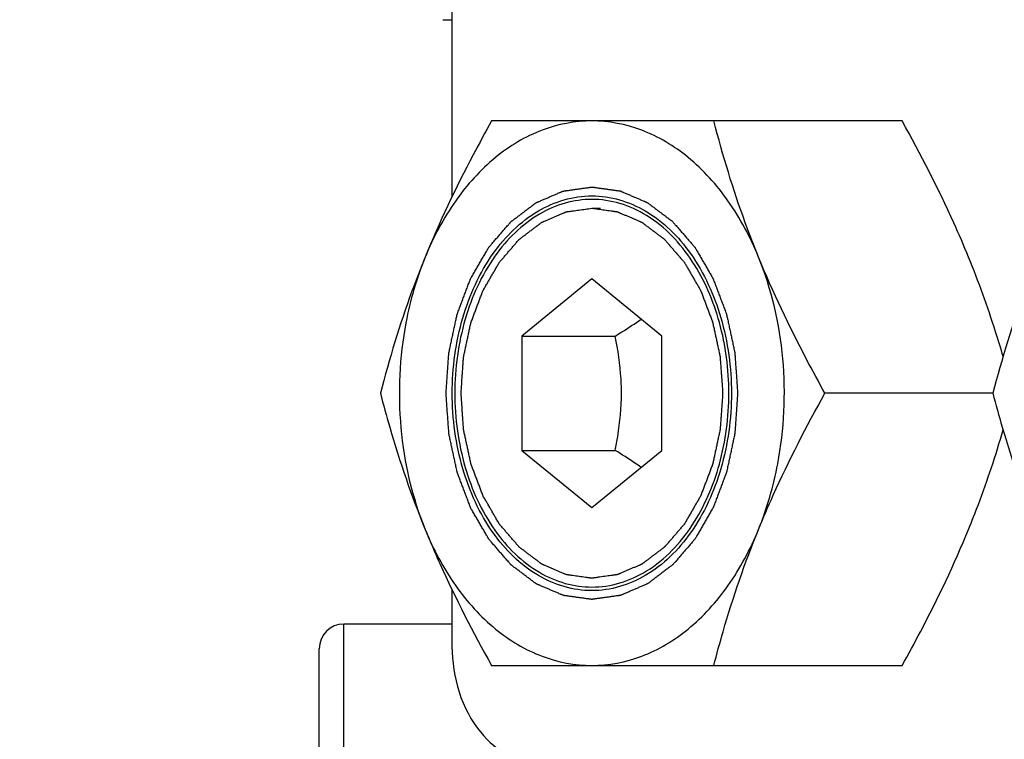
# Model space of a CAD drawing. Header units: millimetres. Extents: x 0 to 11890, y 0 to 8410.
# Tile 59 of 190: x 3524 to 3564, y 6825 to 6854. Entities that reach past the tile are written whole.
import ezdxf

# ---------------------------------------------------------------- set-up
doc = ezdxf.new("R2010")
doc.units = ezdxf.units.MM
doc.header["$LTSCALE"] = 653.95
doc.layers.get('0').update_dxf_attribs({"linetype": 'CONTINUOUS'})
for name, color, linetype in [('304104000531DXF_CONTINUOUS_LINE', 7, 'CONTINUOUS'), ('304105000321DXF_CONTINUOUS_LINE', 7, 'CONTINUOUS'), ('304199000001_DXF_DIMENSION', 7, 'CONTINUOUS'), ('501023000055DXF_CONTINUOUS_LINE', 7, 'CONTINUOUS'), ('625001000002DXF_CONTINUOUS_LINE', 7, 'CONTINUOUS'), ('627001000004DXF_CONTINUOUS_LINE', 7, 'CONTINUOUS')]:
    doc.layers.add(name, color=color, linetype=linetype)
doc.styles.get("Standard").update_dxf_attribs({"font": 'txt', "width": 0.7})
doc.dimstyles.new('DIMSTYLE_1', dxfattribs={"dimtxt": 100, "dimasz": 60, "dimexe": 5, "dimexo": 0.2, "dimgap": 2.5, "dimtad": 1, "dimdsep": 46, "dimtxsty": 'Standard', "dimblk": '_FILLED', "dimblk1": '_FILLED', "dimblk2": '_FILLED', "dimcen": 0.09, "dimclrt": 5, "dimazin": 2, "dimtp": 0.01, "dimtm": 0.01, "dimtfac": 1, "dimtofl": 0, "dimtmove": 0, "dimatfit": 3, "dimldrblk": '_FILLED', "dimfxl": 0, "dimtolj": 1, "dimarcsym": 0})

# ---------------------------------------------------------------- blocks, each defined once
blk = doc.blocks.new('_FILLED')
at = {"color": 0, "linetype": 'ByBlock'}
blk.add_solid([(0, 0), (-1, 0.16667), (-1, -0.16667)], dxfattribs=at)
blk = doc.blocks.new('*D33')
at = {"layer": '304199000001_DXF_DIMENSION', "color": 2, "linetype": 'Continuous'}
for p, q in [((3134.918, 5656.091), (3134.918, 6169.54)), ((3134.918, 6119.54), (3427.418, 6119.54)), ((3719.918, 6119.54), (3427.418, 6119.54))]:
    blk.add_line(p, q, dxfattribs=at)
at = {"layer": '304199000001_DXF_DIMENSION', "color": 2, "linetype": 'Continuous', "xscale": 60, "yscale": 60, "zscale": 60, "rotation": 180}
blk.add_blockref('_FILLED', (3134.918, 6119.54), dxfattribs=at)
at = {"layer": '304199000001_DXF_DIMENSION', "color": 2, "linetype": 'Continuous', "xscale": 60, "yscale": 60, "zscale": 60}
blk.add_blockref('_FILLED', (3719.918, 6119.54), dxfattribs=at)

msp = doc.modelspace()

# ---------------------------------------------------------------- linework, layer by layer
at = {"layer": '304104000531DXF_CONTINUOUS_LINE', "color": 7, "linetype": 'Continuous'}
msp.add_line((3540.918, 6854.182), (3541.278, 6854.182), dxfattribs=at)
at = {"layer": '304105000321DXF_CONTINUOUS_LINE', "color": 7, "linetype": 'Continuous'}
for p, q in [((3541.278, 6862.174), (3541.278, 6847.008)), ((3541.278, 6831.174), (3541.278, 6829.091))]:
    msp.add_line(p, q, dxfattribs=at)
msp.add_open_spline([(3541.278, 6829.091), (3541.278, 6827.863), (3541.746, 6825.579), (3543.848, 6824.091), (3544.814, 6824.091)], degree=3, knots=[0, 0, 0, 0, 0.559768, 1, 1, 1, 1], dxfattribs=at)
at = {"layer": '501023000055DXF_CONTINUOUS_LINE', "color": 9, "linetype": 'Continuous'}
msp.add_line((3536.918, 6813.765), (3536.918, 6829.765), dxfattribs=at)
at = {"layer": '501023000055DXF_CONTINUOUS_LINE', "color": 7, "linetype": 'Continuous'}
for p, q in [((3541.278, 6829.765), (3536.918, 6829.765)), ((3535.918, 6814.765), (3535.918, 6828.765))]:
    msp.add_line(p, q, dxfattribs=at)
msp.add_arc((3536.918, 6828.765), 1, 90, 180, dxfattribs=at)
at = {"layer": '625001000002DXF_CONTINUOUS_LINE', "color": 2, "linetype": 'Continuous'}
msp.add_line((3546.935, 6846.566), (3547.289, 6846.566), dxfattribs=at)
at = {"layer": '625001000002DXF_CONTINUOUS_LINE', "color": 7, "linetype": 'Continuous'}
for p, q in [((3546.935, 6843.71), (3544.107, 6841.4)), ((3549.764, 6841.4), (3546.935, 6843.71)), ((3544.107, 6841.4), (3544.107, 6836.781)), ((3544.107, 6841.4), (3547.878, 6841.4)), ((3549.764, 6836.781), (3549.764, 6841.4)), ((3544.107, 6836.781), (3546.935, 6834.472)), ((3544.107, 6836.781), (3547.878, 6836.781)), ((3546.935, 6834.472), (3549.764, 6836.781))]:
    msp.add_line(p, q, dxfattribs=at)
for points, knots in [([(3546.935, 6846.922), (3546.572, 6846.922), (3545.827, 6846.816), (3544.379, 6846.183), (3542.816, 6844.621), (3541.663, 6842.055), (3541.26, 6839.091), (3541.663, 6836.126), (3542.816, 6833.56), (3544.379, 6831.998), (3545.827, 6831.365), (3546.572, 6831.26), (3546.935, 6831.26)], [0, 0, 0, 0, 0.051797, 0.105473, 0.222848, 0.356285, 0.5, 0.643715, 0.777152, 0.894527, 0.948203, 1, 1, 1, 1]), ([(3550.994, 6844.417), (3550.516, 6845.146), (3549.611, 6846.11), (3548.098, 6846.805), (3547.316, 6846.922), (3546.935, 6846.922)], [0, 0, 0, 0, 0.528534, 0.768844, 1, 1, 1, 1]), ([(3550.994, 6833.764), (3551.487, 6834.516), (3552.233, 6836.26), (3552.596, 6839.091), (3552.233, 6841.921), (3551.488, 6843.665), (3550.994, 6844.417)], [0, 0, 0, 0, 0.241552, 0.499997, 0.758444, 1, 1, 1, 1]), ([(3547.878, 6841.4), (3547.969, 6841.456), (3548.324, 6841.676), (3548.673, 6841.906), (3548.926, 6842.086)], [0, 0, 0, 0, 0.256164, 1, 1, 1, 1]), ([(3548.131, 6839.091), (3548.131, 6839.286), (3548.107, 6840.061), (3547.994, 6840.832), (3547.878, 6841.4)], [0, 0, 0, 0, 0.251886, 1, 1, 1, 1]), ([(3547.878, 6836.781), (3547.916, 6836.97), (3548.058, 6837.732), (3548.131, 6838.508), (3548.131, 6839.091)], [0, 0, 0, 0, 0.248025, 1, 1, 1, 1]), ([(3548.926, 6836.096), (3548.843, 6836.154), (3548.5, 6836.392), (3548.147, 6836.616), (3547.878, 6836.781)], [0, 0, 0, 0, 0.243098, 1, 1, 1, 1]), ([(3546.935, 6831.26), (3547.316, 6831.26), (3548.098, 6831.376), (3549.61, 6832.071), (3550.516, 6833.036), (3550.994, 6833.764)], [0, 0, 0, 0, 0.231158, 0.471469, 1, 1, 1, 1])]:
    msp.add_open_spline(points, degree=3, knots=knots, dxfattribs=at)
at = {"layer": '625001000002DXF_CONTINUOUS_LINE', "color": 2, "linetype": 'Continuous'}
for points, knots in [([(3541.65, 6839.091), (3541.658, 6839.212), (3541.675, 6839.454), (3541.696, 6839.756), (3541.712, 6839.998), (3541.723, 6840.149), (3541.731, 6840.27), (3541.738, 6840.361), (3541.743, 6840.437), (3541.746, 6840.49), (3541.749, 6840.52), (3541.749, 6840.543), (3541.755, 6840.564), (3541.761, 6840.594), (3541.772, 6840.644), (3541.787, 6840.717), (3541.806, 6840.804), (3541.831, 6840.921), (3541.862, 6841.066), (3541.899, 6841.241), (3541.937, 6841.416), (3541.968, 6841.561), (3541.992, 6841.677), (3542.011, 6841.765), (3542.027, 6841.837), (3542.037, 6841.888), (3542.044, 6841.917), (3542.048, 6841.94), (3542.056, 6841.959), (3542.066, 6841.986), (3542.084, 6842.033), (3542.109, 6842.1), (3542.139, 6842.181), (3542.18, 6842.288), (3542.23, 6842.422), (3542.29, 6842.583), (3542.351, 6842.744), (3542.401, 6842.878), (3542.442, 6842.986), (3542.472, 6843.066), (3542.497, 6843.133), (3542.515, 6843.18), (3542.525, 6843.207), (3542.532, 6843.228), (3542.543, 6843.245), (3542.557, 6843.269), (3542.581, 6843.311), (3542.616, 6843.371), (3542.657, 6843.443), (3542.713, 6843.539), (3542.782, 6843.658), (3542.865, 6843.802), (3542.948, 6843.945), (3543.018, 6844.065), (3543.073, 6844.161), (3543.115, 6844.233), (3543.149, 6844.292), (3543.173, 6844.335), (3543.187, 6844.358), (3543.197, 6844.377), (3543.21, 6844.391), (3543.227, 6844.41), (3543.256, 6844.444), (3543.297, 6844.492), (3543.347, 6844.55), (3543.414, 6844.627), (3543.497, 6844.724), (3543.596, 6844.839), (3543.696, 6844.955), (3543.779, 6845.052), (3543.845, 6845.129), (3543.895, 6845.187), (3543.937, 6845.235), (3543.966, 6845.269), (3543.982, 6845.288), (3543.994, 6845.303), (3544.009, 6845.313), (3544.028, 6845.328), (3544.061, 6845.352), (3544.108, 6845.389), (3544.165, 6845.432), (3544.241, 6845.489), (3544.336, 6845.561), (3544.449, 6845.647), (3544.563, 6845.733), (3544.658, 6845.805), (3544.733, 6845.862), (3544.781, 6845.898), (3544.819, 6845.927), (3544.847, 6845.949), (3544.871, 6845.967), (3544.89, 6845.981), (3544.904, 6845.993), (3544.919, 6845.998), (3544.94, 6846.007), (3544.966, 6846.018), (3544.996, 6846.032), (3545.037, 6846.049), (3545.089, 6846.072), (3545.171, 6846.107), (3545.274, 6846.152), (3545.397, 6846.205), (3545.52, 6846.258), (3545.623, 6846.303), (3545.705, 6846.338), (3545.757, 6846.36), (3545.798, 6846.378), (3545.829, 6846.392), (3545.854, 6846.403), (3545.875, 6846.411), (3545.89, 6846.42), (3545.907, 6846.42), (3545.928, 6846.424), (3545.956, 6846.427), (3545.988, 6846.432), (3546.032, 6846.438), (3546.086, 6846.446), (3546.173, 6846.458), (3546.282, 6846.474), (3546.413, 6846.492), (3546.543, 6846.51), (3546.717, 6846.535), (3546.848, 6846.553), (3546.935, 6846.566)], [0, 0, 0, 0, 0.03125, 0.0625, 0.078125, 0.09375, 0.101562, 0.109375, 0.117188, 0.121094, 0.123047, 0.125, 0.126953, 0.128906, 0.132812, 0.140625, 0.148438, 0.15625, 0.171875, 0.1875, 0.203125, 0.21875, 0.226562, 0.234375, 0.242188, 0.246094, 0.248047, 0.25, 0.251953, 0.253906, 0.257812, 0.265625, 0.273438, 0.28125, 0.296875, 0.3125, 0.328125, 0.34375, 0.351562, 0.359375, 0.367188, 0.371094, 0.373047, 0.375, 0.376953, 0.378906, 0.382812, 0.390625, 0.398438, 0.40625, 0.421875, 0.4375, 0.453125, 0.46875, 0.476562, 0.484375, 0.492188, 0.496094, 0.498047, 0.5, 0.501953, 0.503906, 0.507812, 0.515625, 0.523438, 0.53125, 0.546875, 0.5625, 0.578125, 0.59375, 0.601562, 0.609375, 0.617188, 0.621094, 0.623047, 0.625, 0.626953, 0.628906, 0.632812, 0.640625, 0.648438, 0.65625, 0.671875, 0.6875, 0.703125, 0.71875, 0.726562, 0.734375, 0.738281, 0.742188, 0.746094, 0.748047, 0.75, 0.751953, 0.753906, 0.757812, 0.761719, 0.765625, 0.773438, 0.78125, 0.796875, 0.8125, 0.828125, 0.84375, 0.851562, 0.859375, 0.863281, 0.867188, 0.871094, 0.873047, 0.875, 0.876953, 0.878906, 0.882812, 0.886719, 0.890625, 0.898438, 0.90625, 0.921875, 0.9375, 0.953125, 0.96875, 1, 1, 1, 1]), ([(3546.935, 6846.566), (3547.021, 6846.554), (3547.149, 6846.536), (3547.32, 6846.512), (3547.448, 6846.495), (3547.577, 6846.477), (3547.684, 6846.462), (3547.769, 6846.45), (3547.823, 6846.443), (3547.866, 6846.437), (3547.898, 6846.432), (3547.924, 6846.429), (3547.946, 6846.425), (3547.962, 6846.425), (3547.977, 6846.416), (3547.998, 6846.408), (3548.024, 6846.397), (3548.054, 6846.384), (3548.096, 6846.366), (3548.147, 6846.344), (3548.229, 6846.309), (3548.332, 6846.265), (3548.456, 6846.213), (3548.579, 6846.16), (3548.682, 6846.116), (3548.764, 6846.081), (3548.816, 6846.059), (3548.857, 6846.041), (3548.888, 6846.028), (3548.913, 6846.017), (3548.934, 6846.008), (3548.95, 6846.003), (3548.963, 6845.991), (3548.983, 6845.977), (3549.006, 6845.959), (3549.035, 6845.938), (3549.073, 6845.909), (3549.12, 6845.873), (3549.196, 6845.816), (3549.291, 6845.745), (3549.405, 6845.659), (3549.519, 6845.574), (3549.613, 6845.502), (3549.689, 6845.445), (3549.737, 6845.41), (3549.775, 6845.381), (3549.803, 6845.36), (3549.827, 6845.342), (3549.846, 6845.327), (3549.861, 6845.318), (3549.873, 6845.302), (3549.89, 6845.283), (3549.911, 6845.258), (3549.936, 6845.229), (3549.97, 6845.189), (3550.013, 6845.14), (3550.08, 6845.062), (3550.165, 6844.964), (3550.266, 6844.847), (3550.368, 6844.729), (3550.453, 6844.631), (3550.52, 6844.553), (3550.571, 6844.494), (3550.613, 6844.445), (3550.643, 6844.411), (3550.66, 6844.391), (3550.673, 6844.377), (3550.683, 6844.359), (3550.697, 6844.335), (3550.72, 6844.294), (3550.755, 6844.235), (3550.795, 6844.165), (3550.85, 6844.071), (3550.918, 6843.954), (3551, 6843.813), (3551.082, 6843.672), (3551.15, 6843.554), (3551.205, 6843.46), (3551.246, 6843.39), (3551.28, 6843.331), (3551.304, 6843.29), (3551.317, 6843.266), (3551.328, 6843.25), (3551.335, 6843.229), (3551.345, 6843.202), (3551.363, 6843.155), (3551.388, 6843.088), (3551.419, 6843.008), (3551.459, 6842.901), (3551.51, 6842.767), (3551.571, 6842.606), (3551.632, 6842.445), (3551.683, 6842.312), (3551.723, 6842.204), (3551.754, 6842.124), (3551.779, 6842.057), (3551.797, 6842.01), (3551.807, 6841.983), (3551.816, 6841.964), (3551.819, 6841.941), (3551.826, 6841.913), (3551.837, 6841.862), (3551.853, 6841.789), (3551.871, 6841.702), (3551.897, 6841.585), (3551.928, 6841.44), (3551.966, 6841.266), (3552.003, 6841.091), (3552.035, 6840.946), (3552.06, 6840.83), (3552.079, 6840.743), (3552.094, 6840.67), (3552.106, 6840.619), (3552.112, 6840.59), (3552.117, 6840.569), (3552.118, 6840.545), (3552.12, 6840.514), (3552.124, 6840.46), (3552.13, 6840.384), (3552.136, 6840.291), (3552.145, 6840.168), (3552.156, 6840.014), (3552.173, 6839.768), (3552.195, 6839.46), (3552.212, 6839.214), (3552.221, 6839.091)], [0, 0, 0, 0, 0.03125, 0.046875, 0.0625, 0.078125, 0.09375, 0.101562, 0.109375, 0.113281, 0.117188, 0.121094, 0.123047, 0.125, 0.126953, 0.128906, 0.132812, 0.136719, 0.140625, 0.148438, 0.15625, 0.171875, 0.1875, 0.203125, 0.21875, 0.226562, 0.234375, 0.238281, 0.242188, 0.246094, 0.248047, 0.25, 0.251953, 0.253906, 0.257812, 0.261719, 0.265625, 0.273438, 0.28125, 0.296875, 0.3125, 0.328125, 0.34375, 0.351562, 0.359375, 0.363281, 0.367188, 0.371094, 0.373047, 0.375, 0.376953, 0.378906, 0.382812, 0.386719, 0.390625, 0.398438, 0.40625, 0.421875, 0.4375, 0.453125, 0.46875, 0.476562, 0.484375, 0.492188, 0.496094, 0.498047, 0.5, 0.501953, 0.503906, 0.507812, 0.515625, 0.523438, 0.53125, 0.546875, 0.5625, 0.578125, 0.59375, 0.601562, 0.609375, 0.617188, 0.621094, 0.623047, 0.625, 0.626953, 0.628906, 0.632812, 0.640625, 0.648438, 0.65625, 0.671875, 0.6875, 0.703125, 0.71875, 0.726562, 0.734375, 0.742188, 0.746094, 0.748047, 0.75, 0.751953, 0.753906, 0.757812, 0.765625, 0.773438, 0.78125, 0.796875, 0.8125, 0.828125, 0.84375, 0.851562, 0.859375, 0.867188, 0.871094, 0.873047, 0.875, 0.876953, 0.878906, 0.882812, 0.890625, 0.898438, 0.90625, 0.921875, 0.9375, 0.96875, 1, 1, 1, 1]), ([(3552.221, 6839.091), (3552.212, 6838.97), (3552.196, 6838.728), (3552.175, 6838.425), (3552.158, 6838.183), (3552.147, 6838.032), (3552.139, 6837.911), (3552.133, 6837.82), (3552.127, 6837.745), (3552.124, 6837.692), (3552.121, 6837.662), (3552.121, 6837.639), (3552.115, 6837.617), (3552.109, 6837.588), (3552.098, 6837.537), (3552.083, 6837.464), (3552.064, 6837.377), (3552.039, 6837.261), (3552.008, 6837.115), (3551.971, 6836.941), (3551.934, 6836.766), (3551.903, 6836.62), (3551.878, 6836.504), (3551.859, 6836.417), (3551.844, 6836.344), (3551.833, 6836.293), (3551.826, 6836.264), (3551.823, 6836.242), (3551.814, 6836.222), (3551.804, 6836.195), (3551.787, 6836.148), (3551.761, 6836.081), (3551.731, 6836.001), (3551.691, 6835.893), (3551.64, 6835.759), (3551.58, 6835.598), (3551.519, 6835.437), (3551.469, 6835.303), (3551.428, 6835.196), (3551.398, 6835.115), (3551.373, 6835.048), (3551.355, 6835.001), (3551.345, 6834.974), (3551.338, 6834.954), (3551.327, 6834.936), (3551.314, 6834.912), (3551.289, 6834.87), (3551.255, 6834.81), (3551.213, 6834.739), (3551.158, 6834.643), (3551.088, 6834.523), (3551.005, 6834.38), (3550.922, 6834.236), (3550.853, 6834.116), (3550.797, 6834.021), (3550.756, 6833.949), (3550.721, 6833.889), (3550.697, 6833.847), (3550.683, 6833.823), (3550.673, 6833.804), (3550.66, 6833.791), (3550.644, 6833.771), (3550.614, 6833.738), (3550.573, 6833.689), (3550.523, 6833.631), (3550.457, 6833.554), (3550.374, 6833.458), (3550.274, 6833.342), (3550.174, 6833.226), (3550.091, 6833.13), (3550.025, 6833.053), (3549.975, 6832.995), (3549.934, 6832.947), (3549.905, 6832.913), (3549.888, 6832.894), (3549.876, 6832.878), (3549.861, 6832.869), (3549.842, 6832.854), (3549.809, 6832.829), (3549.762, 6832.793), (3549.705, 6832.75), (3549.629, 6832.692), (3549.535, 6832.621), (3549.421, 6832.534), (3549.307, 6832.448), (3549.213, 6832.376), (3549.137, 6832.319), (3549.089, 6832.283), (3549.052, 6832.254), (3549.023, 6832.233), (3549, 6832.215), (3548.981, 6832.201), (3548.967, 6832.189), (3548.951, 6832.183), (3548.93, 6832.174), (3548.905, 6832.163), (3548.874, 6832.15), (3548.833, 6832.132), (3548.781, 6832.11), (3548.699, 6832.074), (3548.596, 6832.03), (3548.473, 6831.976), (3548.35, 6831.923), (3548.247, 6831.879), (3548.165, 6831.843), (3548.113, 6831.821), (3548.072, 6831.803), (3548.042, 6831.79), (3548.016, 6831.779), (3547.995, 6831.77), (3547.98, 6831.762), (3547.963, 6831.761), (3547.942, 6831.758), (3547.915, 6831.754), (3547.882, 6831.749), (3547.838, 6831.743), (3547.784, 6831.736), (3547.697, 6831.723), (3547.588, 6831.708), (3547.458, 6831.689), (3547.327, 6831.671), (3547.218, 6831.656), (3547.131, 6831.643), (3547.077, 6831.636), (3547.033, 6831.63), (3547, 6831.625), (3546.973, 6831.621), (3546.954, 6831.618), (3546.943, 6831.617), (3546.935, 6831.615), (3546.927, 6831.617), (3546.916, 6831.618), (3546.898, 6831.621), (3546.871, 6831.625), (3546.839, 6831.629), (3546.796, 6831.635), (3546.743, 6831.642), (3546.657, 6831.654), (3546.55, 6831.669), (3546.422, 6831.687), (3546.293, 6831.705), (3546.187, 6831.72), (3546.101, 6831.731), (3546.048, 6831.739), (3546.005, 6831.745), (3545.973, 6831.749), (3545.946, 6831.753), (3545.925, 6831.756), (3545.908, 6831.757), (3545.893, 6831.765), (3545.872, 6831.773), (3545.847, 6831.785), (3545.816, 6831.798), (3545.775, 6831.815), (3545.723, 6831.837), (3545.641, 6831.872), (3545.538, 6831.916), (3545.415, 6831.969), (3545.291, 6832.022), (3545.188, 6832.066), (3545.106, 6832.101), (3545.055, 6832.123), (3545.014, 6832.14), (3544.983, 6832.153), (3544.957, 6832.164), (3544.936, 6832.173), (3544.921, 6832.179), (3544.907, 6832.191), (3544.888, 6832.205), (3544.864, 6832.223), (3544.836, 6832.244), (3544.798, 6832.273), (3544.75, 6832.308), (3544.674, 6832.365), (3544.579, 6832.437), (3544.466, 6832.522), (3544.352, 6832.608), (3544.257, 6832.679), (3544.181, 6832.736), (3544.133, 6832.772), (3544.096, 6832.8), (3544.067, 6832.822), (3544.043, 6832.839), (3544.024, 6832.854), (3544.01, 6832.863), (3543.998, 6832.88), (3543.98, 6832.899), (3543.959, 6832.923), (3543.934, 6832.953), (3543.9, 6832.992), (3543.858, 6833.041), (3543.79, 6833.119), (3543.705, 6833.217), (3543.604, 6833.335), (3543.502, 6833.452), (3543.418, 6833.55), (3543.35, 6833.629), (3543.299, 6833.688), (3543.257, 6833.737), (3543.227, 6833.771), (3543.211, 6833.791), (3543.197, 6833.804), (3543.188, 6833.823), (3543.174, 6833.846), (3543.15, 6833.887), (3543.116, 6833.946), (3543.075, 6834.016), (3543.02, 6834.11), (3542.952, 6834.228), (3542.87, 6834.369), (3542.788, 6834.51), (3542.72, 6834.627), (3542.666, 6834.721), (3542.625, 6834.791), (3542.591, 6834.85), (3542.567, 6834.891), (3542.553, 6834.915), (3542.542, 6834.932), (3542.535, 6834.953), (3542.525, 6834.979), (3542.507, 6835.026), (3542.482, 6835.093), (3542.451, 6835.173), (3542.411, 6835.281), (3542.36, 6835.415), (3542.299, 6835.575), (3542.238, 6835.736), (3542.187, 6835.87), (3542.147, 6835.977), (3542.116, 6836.057), (3542.091, 6836.124), (3542.073, 6836.171), (3542.063, 6836.198), (3542.055, 6836.218), (3542.051, 6836.24), (3542.044, 6836.269), (3542.034, 6836.32), (3542.018, 6836.392), (3541.999, 6836.48), (3541.974, 6836.596), (3541.942, 6836.741), (3541.905, 6836.916), (3541.867, 6837.09), (3541.835, 6837.235), (3541.81, 6837.352), (3541.791, 6837.439), (3541.776, 6837.512), (3541.765, 6837.562), (3541.759, 6837.592), (3541.753, 6837.613), (3541.752, 6837.636), (3541.75, 6837.667), (3541.746, 6837.721), (3541.741, 6837.798), (3541.734, 6837.89), (3541.726, 6838.013), (3541.715, 6838.167), (3541.697, 6838.414), (3541.676, 6838.721), (3541.658, 6838.968), (3541.65, 6839.091)], [0, 0, 0, 0, 0.015625, 0.03125, 0.039062, 0.046875, 0.050781, 0.054688, 0.058594, 0.060547, 0.061523, 0.0625, 0.063477, 0.064453, 0.066406, 0.070312, 0.074219, 0.078125, 0.085938, 0.09375, 0.101562, 0.109375, 0.113281, 0.117188, 0.121094, 0.123047, 0.124023, 0.125, 0.125977, 0.126953, 0.128906, 0.132812, 0.136719, 0.140625, 0.148438, 0.15625, 0.164062, 0.171875, 0.175781, 0.179688, 0.183594, 0.185547, 0.186523, 0.1875, 0.188477, 0.189453, 0.191406, 0.195312, 0.199219, 0.203125, 0.210938, 0.21875, 0.226562, 0.234375, 0.238281, 0.242188, 0.246094, 0.248047, 0.249023, 0.25, 0.250977, 0.251953, 0.253906, 0.257812, 0.261719, 0.265625, 0.273438, 0.28125, 0.289062, 0.296875, 0.300781, 0.304688, 0.308594, 0.310547, 0.311523, 0.3125, 0.313477, 0.314453, 0.316406, 0.320312, 0.324219, 0.328125, 0.335938, 0.34375, 0.351562, 0.359375, 0.363281, 0.367188, 0.369141, 0.371094, 0.373047, 0.374023, 0.375, 0.375977, 0.376953, 0.378906, 0.380859, 0.382812, 0.386719, 0.390625, 0.398438, 0.40625, 0.414062, 0.421875, 0.425781, 0.429688, 0.431641, 0.433594, 0.435547, 0.436523, 0.4375, 0.438477, 0.439453, 0.441406, 0.443359, 0.445312, 0.449219, 0.453125, 0.460938, 0.46875, 0.476562, 0.484375, 0.488281, 0.492188, 0.494141, 0.496094, 0.498047, 0.499023, 0.499512, 0.5, 0.500488, 0.500977, 0.501953, 0.503906, 0.505859, 0.507812, 0.511719, 0.515625, 0.523438, 0.53125, 0.539062, 0.546875, 0.550781, 0.554688, 0.556641, 0.558594, 0.560547, 0.561523, 0.5625, 0.563477, 0.564453, 0.566406, 0.568359, 0.570312, 0.574219, 0.578125, 0.585938, 0.59375, 0.601562, 0.609375, 0.613281, 0.617188, 0.619141, 0.621094, 0.623047, 0.624023, 0.625, 0.625977, 0.626953, 0.628906, 0.630859, 0.632812, 0.636719, 0.640625, 0.648438, 0.65625, 0.664062, 0.671875, 0.675781, 0.679688, 0.681641, 0.683594, 0.685547, 0.686523, 0.6875, 0.688477, 0.689453, 0.691406, 0.693359, 0.695312, 0.699219, 0.703125, 0.710938, 0.71875, 0.726562, 0.734375, 0.738281, 0.742188, 0.746094, 0.748047, 0.749023, 0.75, 0.750977, 0.751953, 0.753906, 0.757812, 0.761719, 0.765625, 0.773438, 0.78125, 0.789062, 0.796875, 0.800781, 0.804688, 0.808594, 0.810547, 0.811523, 0.8125, 0.813477, 0.814453, 0.816406, 0.820312, 0.824219, 0.828125, 0.835938, 0.84375, 0.851562, 0.859375, 0.863281, 0.867188, 0.871094, 0.873047, 0.874023, 0.875, 0.875977, 0.876953, 0.878906, 0.882812, 0.886719, 0.890625, 0.898438, 0.90625, 0.914062, 0.921875, 0.925781, 0.929688, 0.933594, 0.935547, 0.936523, 0.9375, 0.938477, 0.939453, 0.941406, 0.945312, 0.949219, 0.953125, 0.960938, 0.96875, 0.984375, 1, 1, 1, 1])]:
    msp.add_open_spline(points, degree=3, knots=knots, dxfattribs=at)
at = {"layer": '627001000004DXF_CONTINUOUS_LINE', "color": 7, "linetype": 'Continuous'}
for p, q in [((3559.473, 6850.091), (3542.882, 6850.091)), ((3563.14, 6839.091), (3556.355, 6839.091)), ((3542.882, 6828.091), (3559.473, 6828.091))]:
    msp.add_line(p, q, dxfattribs=at)
for points, knots in [([(3542.882, 6850.091), (3542.631, 6849.639), (3541.656, 6847.846), (3540.775, 6846.001), (3540.199, 6844.591)], [0, 0, 0, 0, 0.253663, 1, 1, 1, 1]), ([(3546.935, 6850.091), (3546.253, 6850.091), (3544.834, 6849.818), (3542.92, 6848.66), (3541.31, 6846.868), (3540.526, 6845.391), (3540.199, 6844.591)], [0, 0, 0, 0, 0.2228, 0.45935, 0.717992, 1, 1, 1, 1]), ([(3553.671, 6844.591), (3553.345, 6845.391), (3552.56, 6846.868), (3550.95, 6848.66), (3549.037, 6849.818), (3547.618, 6850.091), (3546.935, 6850.091)], [0, 0, 0, 0, 0.282008, 0.54065, 0.7772, 1, 1, 1, 1]), ([(3553.671, 6844.591), (3553.484, 6845.048), (3552.787, 6846.849), (3552.225, 6848.7), (3551.864, 6850.091)], [0, 0, 0, 0, 0.255984, 1, 1, 1, 1]), ([(3562.157, 6844.591), (3561.967, 6845.055), (3561.16, 6846.93), (3560.222, 6848.746), (3559.473, 6850.091)], [0, 0, 0, 0, 0.245851, 1, 1, 1, 1]), ([(3541.296, 6839.091), (3541.296, 6840.118), (3541.565, 6842.112), (3542.744, 6844.722), (3544.586, 6846.58), (3546.935, 6847.294), (3549.285, 6846.58), (3551.126, 6844.722), (3552.305, 6842.112), (3552.574, 6840.118), (3552.574, 6839.091)], [0, 0, 0, 0, 0.143982, 0.277671, 0.395266, 0.5, 0.604734, 0.722329, 0.856018, 1, 1, 1, 1]), ([(3540.199, 6844.591), (3540.012, 6844.133), (3539.315, 6842.332), (3538.753, 6840.481), (3538.392, 6839.091)], [0, 0, 0, 0, 0.255984, 1, 1, 1, 1]), ([(3540.199, 6844.591), (3539.851, 6843.738), (3538.818, 6840.158), (3539.143, 6836.178), (3540.199, 6833.591)], [0, 0, 0, 0, 0.247987, 1, 1, 1, 1]), ([(3556.355, 6839.091), (3556.103, 6839.543), (3555.129, 6841.336), (3554.247, 6843.181), (3553.671, 6844.591)], [0, 0, 0, 0, 0.253662, 1, 1, 1, 1]), ([(3553.671, 6833.591), (3554.02, 6834.444), (3555.052, 6838.023), (3554.727, 6842.004), (3553.671, 6844.591)], [0, 0, 0, 0, 0.247987, 1, 1, 1, 1]), ([(3563.556, 6840.572), (3563.458, 6840.907), (3563.044, 6842.264), (3562.561, 6843.6), (3562.157, 6844.591)], [0, 0, 0, 0, 0.245726, 1, 1, 1, 1]), ([(3564.948, 6844.591), (3564.761, 6844.133), (3564.064, 6842.332), (3563.501, 6840.481), (3563.14, 6839.091)], [0, 0, 0, 0, 0.255984, 1, 1, 1, 1]), ([(3538.392, 6839.091), (3538.51, 6838.634), (3539.019, 6836.772), (3539.648, 6834.941), (3540.199, 6833.591)], [0, 0, 0, 0, 0.244411, 1, 1, 1, 1]), ([(3552.574, 6839.091), (3552.574, 6838.063), (3552.305, 6836.07), (3551.126, 6833.459), (3549.285, 6831.601), (3546.935, 6830.887), (3544.586, 6831.601), (3542.744, 6833.459), (3541.565, 6836.07), (3541.296, 6838.063), (3541.296, 6839.091)], [0, 0, 0, 0, 0.143982, 0.277671, 0.395266, 0.5, 0.604734, 0.722329, 0.856018, 1, 1, 1, 1]), ([(3553.671, 6833.591), (3553.861, 6834.055), (3554.668, 6835.93), (3555.606, 6837.746), (3556.355, 6839.091)], [0, 0, 0, 0, 0.245851, 1, 1, 1, 1]), ([(3563.14, 6839.091), (3563.259, 6838.634), (3563.768, 6836.772), (3564.396, 6834.941), (3564.948, 6833.591)], [0, 0, 0, 0, 0.244411, 1, 1, 1, 1]), ([(3562.157, 6833.591), (3562.293, 6833.925), (3562.812, 6835.246), (3563.258, 6836.594), (3563.556, 6837.61)], [0, 0, 0, 0, 0.254416, 1, 1, 1, 1]), ([(3540.199, 6833.591), (3540.389, 6833.126), (3541.195, 6831.251), (3542.134, 6829.435), (3542.882, 6828.091)], [0, 0, 0, 0, 0.245851, 1, 1, 1, 1]), ([(3540.199, 6833.591), (3540.526, 6832.791), (3541.31, 6831.314), (3542.92, 6829.522), (3544.834, 6828.364), (3546.253, 6828.091), (3546.935, 6828.091)], [0, 0, 0, 0, 0.282008, 0.54065, 0.7772, 1, 1, 1, 1]), ([(3546.935, 6828.091), (3547.618, 6828.091), (3549.037, 6828.364), (3550.95, 6829.522), (3552.56, 6831.314), (3553.345, 6832.791), (3553.671, 6833.591)], [0, 0, 0, 0, 0.2228, 0.45935, 0.717992, 1, 1, 1, 1]), ([(3551.864, 6828.091), (3551.982, 6828.547), (3552.491, 6830.41), (3553.12, 6832.24), (3553.671, 6833.591)], [0, 0, 0, 0, 0.244411, 1, 1, 1, 1]), ([(3559.473, 6828.091), (3559.725, 6828.543), (3560.699, 6830.336), (3561.581, 6832.181), (3562.157, 6833.591)], [0, 0, 0, 0, 0.253663, 1, 1, 1, 1])]:
    msp.add_open_spline(points, degree=3, knots=knots, dxfattribs=at)
at = {"layer": '627001000004DXF_CONTINUOUS_LINE', "color": 2, "linetype": 'Continuous'}
for points in [[(3541.044, 6839.091), (3541.054, 6839.226), (3541.072, 6839.495), (3541.096, 6839.832), (3541.114, 6840.102), (3541.126, 6840.271), (3541.135, 6840.405), (3541.142, 6840.507), (3541.148, 6840.591), (3541.152, 6840.65), (3541.155, 6840.684), (3541.155, 6840.709), (3541.162, 6840.733), (3541.168, 6840.766), (3541.181, 6840.822), (3541.198, 6840.903), (3541.219, 6841.001), (3541.246, 6841.13), (3541.281, 6841.293), (3541.323, 6841.487), (3541.364, 6841.682), (3541.399, 6841.844), (3541.426, 6841.974), (3541.447, 6842.071), (3541.465, 6842.152), (3541.476, 6842.209), (3541.484, 6842.241), (3541.488, 6842.266), (3541.497, 6842.288), (3541.508, 6842.318), (3541.528, 6842.37), (3541.556, 6842.445), (3541.59, 6842.535), (3541.635, 6842.654), (3541.691, 6842.804), (3541.759, 6842.983), (3541.826, 6843.163), (3541.882, 6843.312), (3541.927, 6843.432), (3541.961, 6843.522), (3541.989, 6843.596), (3542.009, 6843.649), (3542.02, 6843.678), (3542.028, 6843.702), (3542.04, 6843.721), (3542.055, 6843.748), (3542.083, 6843.794), (3542.121, 6843.861), (3542.167, 6843.941), (3542.229, 6844.048), (3542.306, 6844.181), (3542.399, 6844.341), (3542.492, 6844.501), (3542.569, 6844.635), (3542.631, 6844.742), (3542.669, 6844.808), (3542.7, 6844.862), (3542.723, 6844.902), (3542.743, 6844.935), (3542.756, 6844.958), (3542.764, 6844.971), (3542.769, 6844.982), (3542.777, 6844.99), (3542.786, 6845.001), (3542.802, 6845.019), (3542.825, 6845.046), (3542.853, 6845.078), (3542.89, 6845.121), (3542.936, 6845.175), (3543.01, 6845.261), (3543.103, 6845.369), (3543.214, 6845.498), (3543.325, 6845.627), (3543.417, 6845.734), (3543.491, 6845.82), (3543.538, 6845.874), (3543.575, 6845.917), (3543.603, 6845.949), (3543.626, 6845.976), (3543.642, 6845.995), (3543.651, 6846.005), (3543.658, 6846.014), (3543.666, 6846.02), (3543.676, 6846.028), (3543.695, 6846.042), (3543.721, 6846.062), (3543.753, 6846.086), (3543.795, 6846.118), (3543.848, 6846.158), (3543.932, 6846.222), (3544.038, 6846.302), (3544.165, 6846.398), (3544.291, 6846.494), (3544.397, 6846.574), (3544.481, 6846.638), (3544.534, 6846.678), (3544.576, 6846.71), (3544.608, 6846.734), (3544.634, 6846.754), (3544.653, 6846.768), (3544.663, 6846.776), (3544.671, 6846.783), (3544.68, 6846.786), (3544.691, 6846.791), (3544.711, 6846.799), (3544.74, 6846.812), (3544.774, 6846.827), (3544.82, 6846.846), (3544.877, 6846.871), (3544.969, 6846.911), (3545.084, 6846.96), (3545.221, 6847.02), (3545.358, 6847.079), (3545.473, 6847.129), (3545.565, 6847.168), (3545.622, 6847.193), (3545.668, 6847.213), (3545.702, 6847.228), (3545.731, 6847.24), (3545.751, 6847.249), (3545.762, 6847.253), (3545.771, 6847.258), (3545.78, 6847.258), (3545.792, 6847.26), (3545.813, 6847.263), (3545.844, 6847.268), (3545.88, 6847.273), (3545.928, 6847.28), (3545.989, 6847.288), (3546.086, 6847.302), (3546.207, 6847.319), (3546.353, 6847.34), (3546.499, 6847.36), (3546.62, 6847.377), (3546.717, 6847.391), (3546.777, 6847.399), (3546.826, 6847.406), (3546.862, 6847.411), (3546.893, 6847.416), (3546.914, 6847.419), (3546.926, 6847.42), (3546.935, 6847.422), (3546.944, 6847.42), (3546.956, 6847.419), (3546.977, 6847.416), (3547.007, 6847.412), (3547.042, 6847.407), (3547.09, 6847.4), (3547.15, 6847.392), (3547.245, 6847.379), (3547.364, 6847.362), (3547.507, 6847.342), (3547.65, 6847.323), (3547.769, 6847.306), (3547.865, 6847.293), (3547.924, 6847.285), (3547.972, 6847.278), (3548.008, 6847.273), (3548.038, 6847.269), (3548.059, 6847.266), (3548.07, 6847.264), (3548.079, 6847.264), (3548.088, 6847.259), (3548.099, 6847.255), (3548.119, 6847.246), (3548.148, 6847.234), (3548.183, 6847.219), (3548.228, 6847.199), (3548.286, 6847.175), (3548.377, 6847.136), (3548.492, 6847.087), (3548.63, 6847.028), (3548.767, 6846.969), (3548.882, 6846.92), (3548.974, 6846.881), (3549.031, 6846.857), (3549.077, 6846.837), (3549.111, 6846.823), (3549.14, 6846.81), (3549.16, 6846.802), (3549.171, 6846.797), (3549.18, 6846.794), (3549.188, 6846.787), (3549.199, 6846.779), (3549.217, 6846.765), (3549.243, 6846.745), (3549.275, 6846.722), (3549.317, 6846.69), (3549.37, 6846.65), (3549.455, 6846.586), (3549.561, 6846.507), (3549.688, 6846.411), (3549.814, 6846.316), (3549.92, 6846.237), (3550.005, 6846.173), (3550.058, 6846.133), (3550.1, 6846.101), (3550.132, 6846.078), (3550.158, 6846.058), (3550.177, 6846.044), (3550.187, 6846.036), (3550.195, 6846.03), (3550.202, 6846.021), (3550.212, 6846.011), (3550.228, 6845.992), (3550.252, 6845.964), (3550.28, 6845.932), (3550.318, 6845.888), (3550.365, 6845.833), (3550.44, 6845.746), (3550.535, 6845.637), (3550.648, 6845.506), (3550.761, 6845.375), (3550.855, 6845.266), (3550.931, 6845.178), (3550.978, 6845.124), (3551.016, 6845.08), (3551.044, 6845.047), (3551.068, 6845.02), (3551.086, 6844.998), (3551.101, 6844.983), (3551.112, 6844.962), (3551.127, 6844.936), (3551.146, 6844.903), (3551.169, 6844.864), (3551.199, 6844.811), (3551.237, 6844.746), (3551.298, 6844.641), (3551.374, 6844.51), (3551.466, 6844.353), (3551.557, 6844.196), (3551.633, 6844.066), (3551.694, 6843.961), (3551.739, 6843.882), (3551.777, 6843.817), (3551.804, 6843.771), (3551.819, 6843.745), (3551.831, 6843.726), (3551.839, 6843.703), (3551.85, 6843.673), (3551.87, 6843.621), (3551.898, 6843.546), (3551.932, 6843.457), (3551.978, 6843.337), (3552.034, 6843.188), (3552.102, 6843.009), (3552.17, 6842.83), (3552.227, 6842.68), (3552.272, 6842.561), (3552.306, 6842.471), (3552.334, 6842.397), (3552.354, 6842.345), (3552.365, 6842.315), (3552.375, 6842.293), (3552.379, 6842.268), (3552.386, 6842.236), (3552.398, 6842.179), (3552.416, 6842.098), (3552.437, 6842.001), (3552.465, 6841.871), (3552.5, 6841.709), (3552.542, 6841.515), (3552.584, 6841.32), (3552.619, 6841.159), (3552.647, 6841.029), (3552.668, 6840.932), (3552.685, 6840.851), (3552.698, 6840.794), (3552.704, 6840.762), (3552.711, 6840.738), (3552.711, 6840.712), (3552.714, 6840.677), (3552.718, 6840.617), (3552.724, 6840.532), (3552.732, 6840.429), (3552.741, 6840.291), (3552.753, 6840.12), (3552.773, 6839.845), (3552.797, 6839.502), (3552.816, 6839.228), (3552.826, 6839.091)], [(3552.826, 6839.091), (3552.817, 6838.956), (3552.798, 6838.686), (3552.775, 6838.349), (3552.756, 6838.079), (3552.744, 6837.911), (3552.735, 6837.776), (3552.728, 6837.675), (3552.722, 6837.591), (3552.718, 6837.532), (3552.715, 6837.498), (3552.715, 6837.472), (3552.708, 6837.448), (3552.702, 6837.416), (3552.69, 6837.359), (3552.672, 6837.278), (3552.652, 6837.181), (3552.624, 6837.051), (3552.589, 6836.889), (3552.548, 6836.694), (3552.506, 6836.5), (3552.472, 6836.338), (3552.444, 6836.208), (3552.423, 6836.111), (3552.406, 6836.03), (3552.394, 6835.973), (3552.387, 6835.94), (3552.382, 6835.915), (3552.373, 6835.894), (3552.362, 6835.864), (3552.342, 6835.811), (3552.314, 6835.737), (3552.28, 6835.647), (3552.235, 6835.527), (3552.179, 6835.378), (3552.112, 6835.198), (3552.044, 6835.019), (3551.988, 6834.869), (3551.943, 6834.75), (3551.909, 6834.66), (3551.881, 6834.585), (3551.862, 6834.533), (3551.85, 6834.503), (3551.843, 6834.48), (3551.83, 6834.461), (3551.815, 6834.434), (3551.788, 6834.387), (3551.749, 6834.32), (3551.703, 6834.24), (3551.641, 6834.134), (3551.564, 6834), (3551.471, 6833.84), (3551.379, 6833.68), (3551.301, 6833.547), (3551.24, 6833.44), (3551.201, 6833.373), (3551.17, 6833.32), (3551.147, 6833.28), (3551.128, 6833.247), (3551.114, 6833.223), (3551.106, 6833.21), (3551.101, 6833.199), (3551.094, 6833.192), (3551.085, 6833.181), (3551.068, 6833.162), (3551.045, 6833.135), (3551.017, 6833.103), (3550.98, 6833.06), (3550.934, 6833.006), (3550.86, 6832.92), (3550.767, 6832.813), (3550.656, 6832.684), (3550.545, 6832.555), (3550.453, 6832.447), (3550.379, 6832.361), (3550.333, 6832.308), (3550.296, 6832.265), (3550.268, 6832.232), (3550.245, 6832.205), (3550.228, 6832.187), (3550.219, 6832.176), (3550.213, 6832.167), (3550.204, 6832.162), (3550.194, 6832.154), (3550.175, 6832.14), (3550.149, 6832.12), (3550.117, 6832.096), (3550.075, 6832.064), (3550.022, 6832.024), (3549.938, 6831.96), (3549.832, 6831.88), (3549.706, 6831.784), (3549.579, 6831.688), (3549.473, 6831.608), (3549.389, 6831.544), (3549.336, 6831.504), (3549.294, 6831.472), (3549.262, 6831.447), (3549.236, 6831.428), (3549.217, 6831.413), (3549.207, 6831.406), (3549.199, 6831.399), (3549.19, 6831.396), (3549.179, 6831.391), (3549.159, 6831.382), (3549.13, 6831.37), (3549.096, 6831.355), (3549.05, 6831.335), (3548.993, 6831.31), (3548.901, 6831.271), (3548.787, 6831.221), (3548.649, 6831.162), (3548.512, 6831.102), (3548.397, 6831.053), (3548.306, 6831.013), (3548.248, 6830.988), (3548.203, 6830.969), (3548.168, 6830.954), (3548.14, 6830.941), (3548.12, 6830.933), (3548.108, 6830.928), (3548.1, 6830.923), (3548.09, 6830.923), (3548.078, 6830.921), (3548.057, 6830.918), (3548.027, 6830.914), (3547.99, 6830.909), (3547.942, 6830.902), (3547.881, 6830.893), (3547.784, 6830.88), (3547.663, 6830.862), (3547.517, 6830.842), (3547.372, 6830.821), (3547.251, 6830.804), (3547.153, 6830.791), (3547.093, 6830.782), (3547.044, 6830.775), (3547.008, 6830.77), (3546.978, 6830.766), (3546.956, 6830.763), (3546.944, 6830.761), (3546.935, 6830.759), (3546.926, 6830.761), (3546.914, 6830.763), (3546.893, 6830.766), (3546.864, 6830.77), (3546.828, 6830.775), (3546.78, 6830.781), (3546.721, 6830.789), (3546.625, 6830.803), (3546.506, 6830.819), (3546.363, 6830.839), (3546.22, 6830.859), (3546.101, 6830.875), (3546.005, 6830.889), (3545.946, 6830.897), (3545.898, 6830.904), (3545.862, 6830.908), (3545.833, 6830.913), (3545.812, 6830.915), (3545.8, 6830.917), (3545.791, 6830.918), (3545.782, 6830.922), (3545.771, 6830.927), (3545.751, 6830.936), (3545.722, 6830.948), (3545.688, 6830.962), (3545.642, 6830.982), (3545.585, 6831.007), (3545.493, 6831.046), (3545.378, 6831.095), (3545.241, 6831.153), (3545.103, 6831.212), (3544.988, 6831.261), (3544.897, 6831.3), (3544.839, 6831.325), (3544.793, 6831.344), (3544.759, 6831.359), (3544.73, 6831.371), (3544.71, 6831.38), (3544.699, 6831.385), (3544.69, 6831.388), (3544.682, 6831.394), (3544.672, 6831.402), (3544.653, 6831.416), (3544.627, 6831.436), (3544.595, 6831.46), (3544.553, 6831.492), (3544.5, 6831.531), (3544.415, 6831.595), (3544.31, 6831.675), (3544.183, 6831.77), (3544.056, 6831.865), (3543.95, 6831.945), (3543.866, 6832.009), (3543.813, 6832.048), (3543.77, 6832.08), (3543.739, 6832.104), (3543.712, 6832.124), (3543.694, 6832.138), (3543.683, 6832.146), (3543.675, 6832.151), (3543.668, 6832.16), (3543.659, 6832.171), (3543.642, 6832.19), (3543.619, 6832.217), (3543.59, 6832.25), (3543.553, 6832.294), (3543.505, 6832.348), (3543.43, 6832.436), (3543.336, 6832.545), (3543.222, 6832.676), (3543.109, 6832.807), (3543.015, 6832.916), (3542.939, 6833.003), (3542.892, 6833.058), (3542.855, 6833.102), (3542.826, 6833.134), (3542.803, 6833.161), (3542.784, 6833.184), (3542.769, 6833.199), (3542.758, 6833.22), (3542.743, 6833.245), (3542.724, 6833.278), (3542.701, 6833.318), (3542.671, 6833.37), (3542.633, 6833.435), (3542.572, 6833.54), (3542.496, 6833.671), (3542.405, 6833.828), (3542.314, 6833.985), (3542.238, 6834.116), (3542.177, 6834.221), (3542.131, 6834.299), (3542.093, 6834.365), (3542.066, 6834.41), (3542.052, 6834.437), (3542.039, 6834.455), (3542.032, 6834.479), (3542.02, 6834.508), (3542, 6834.561), (3541.972, 6834.635), (3541.938, 6834.725), (3541.893, 6834.844), (3541.836, 6834.994), (3541.768, 6835.173), (3541.7, 6835.352), (3541.644, 6835.501), (3541.598, 6835.62), (3541.564, 6835.71), (3541.536, 6835.785), (3541.516, 6835.837), (3541.505, 6835.867), (3541.496, 6835.889), (3541.492, 6835.914), (3541.484, 6835.946), (3541.472, 6836.003), (3541.455, 6836.084), (3541.434, 6836.181), (3541.406, 6836.31), (3541.371, 6836.472), (3541.329, 6836.667), (3541.287, 6836.861), (3541.251, 6837.023), (3541.223, 6837.153), (3541.202, 6837.25), (3541.185, 6837.331), (3541.173, 6837.387), (3541.166, 6837.42), (3541.159, 6837.444), (3541.159, 6837.47), (3541.156, 6837.504), (3541.152, 6837.564), (3541.146, 6837.65), (3541.139, 6837.753), (3541.129, 6837.89), (3541.117, 6838.062), (3541.098, 6838.336), (3541.073, 6838.679), (3541.054, 6838.954), (3541.044, 6839.091)]]:
    msp.add_open_spline(points, degree=3, knots=[0, 0, 0, 0, 0.015625, 0.03125, 0.039062, 0.046875, 0.050781, 0.054688, 0.058594, 0.060547, 0.061523, 0.0625, 0.063477, 0.064453, 0.066406, 0.070312, 0.074219, 0.078125, 0.085938, 0.09375, 0.101562, 0.109375, 0.113281, 0.117188, 0.121094, 0.123047, 0.124023, 0.125, 0.125977, 0.126953, 0.128906, 0.132812, 0.136719, 0.140625, 0.148438, 0.15625, 0.164062, 0.171875, 0.175781, 0.179688, 0.183594, 0.185547, 0.186523, 0.1875, 0.188477, 0.189453, 0.191406, 0.195312, 0.199219, 0.203125, 0.210938, 0.21875, 0.226562, 0.234375, 0.238281, 0.242188, 0.244141, 0.246094, 0.248047, 0.249023, 0.249512, 0.25, 0.250488, 0.250977, 0.251953, 0.253906, 0.255859, 0.257812, 0.261719, 0.265625, 0.273438, 0.28125, 0.289062, 0.296875, 0.300781, 0.304688, 0.306641, 0.308594, 0.310547, 0.311523, 0.312012, 0.3125, 0.312988, 0.313477, 0.314453, 0.316406, 0.318359, 0.320312, 0.324219, 0.328125, 0.335938, 0.34375, 0.351562, 0.359375, 0.363281, 0.367188, 0.369141, 0.371094, 0.373047, 0.374023, 0.374512, 0.375, 0.375488, 0.375977, 0.376953, 0.378906, 0.380859, 0.382812, 0.386719, 0.390625, 0.398438, 0.40625, 0.414062, 0.421875, 0.425781, 0.429688, 0.431641, 0.433594, 0.435547, 0.436523, 0.437012, 0.4375, 0.437988, 0.438477, 0.439453, 0.441406, 0.443359, 0.445312, 0.449219, 0.453125, 0.460938, 0.46875, 0.476562, 0.484375, 0.488281, 0.492188, 0.494141, 0.496094, 0.498047, 0.499023, 0.499512, 0.5, 0.500488, 0.500977, 0.501953, 0.503906, 0.505859, 0.507812, 0.511719, 0.515625, 0.523438, 0.53125, 0.539062, 0.546875, 0.550781, 0.554688, 0.556641, 0.558594, 0.560547, 0.561523, 0.562012, 0.5625, 0.562988, 0.563477, 0.564453, 0.566406, 0.568359, 0.570312, 0.574219, 0.578125, 0.585938, 0.59375, 0.601562, 0.609375, 0.613281, 0.617188, 0.619141, 0.621094, 0.623047, 0.624023, 0.624512, 0.625, 0.625488, 0.625977, 0.626953, 0.628906, 0.630859, 0.632812, 0.636719, 0.640625, 0.648438, 0.65625, 0.664062, 0.671875, 0.675781, 0.679688, 0.681641, 0.683594, 0.685547, 0.686523, 0.687012, 0.6875, 0.687988, 0.688477, 0.689453, 0.691406, 0.693359, 0.695312, 0.699219, 0.703125, 0.710938, 0.71875, 0.726562, 0.734375, 0.738281, 0.742188, 0.744141, 0.746094, 0.748047, 0.749023, 0.75, 0.750977, 0.751953, 0.753906, 0.755859, 0.757812, 0.761719, 0.765625, 0.773438, 0.78125, 0.789062, 0.796875, 0.800781, 0.804688, 0.808594, 0.810547, 0.811523, 0.8125, 0.813477, 0.814453, 0.816406, 0.820312, 0.824219, 0.828125, 0.835938, 0.84375, 0.851562, 0.859375, 0.863281, 0.867188, 0.871094, 0.873047, 0.874023, 0.875, 0.875977, 0.876953, 0.878906, 0.882812, 0.886719, 0.890625, 0.898438, 0.90625, 0.914062, 0.921875, 0.925781, 0.929688, 0.933594, 0.935547, 0.936523, 0.9375, 0.938477, 0.939453, 0.941406, 0.945312, 0.949219, 0.953125, 0.960938, 0.96875, 0.984375, 1, 1, 1, 1], dxfattribs=at)

# ---------------------------------------------------------------- dimensions: what is measured, and where the dimension line sits
at = {"layer": '304199000001_DXF_DIMENSION', "color": 2, "linetype": 'Continuous'}
dim = msp.add_linear_dim(base=(3134.918, 6119.54), p1=(3719.918, 8112.212), p2=(3134.918, 5655.891), angle=180, dimstyle='DIMSTYLE_1', dxfattribs=at)
dim.commit()
dim.dimension.update_dxf_attribs({"geometry": '*D33', "text_midpoint": (3322.418, 6119.54), "dimtype": 160})

doc.saveas('drawing.dxf')
